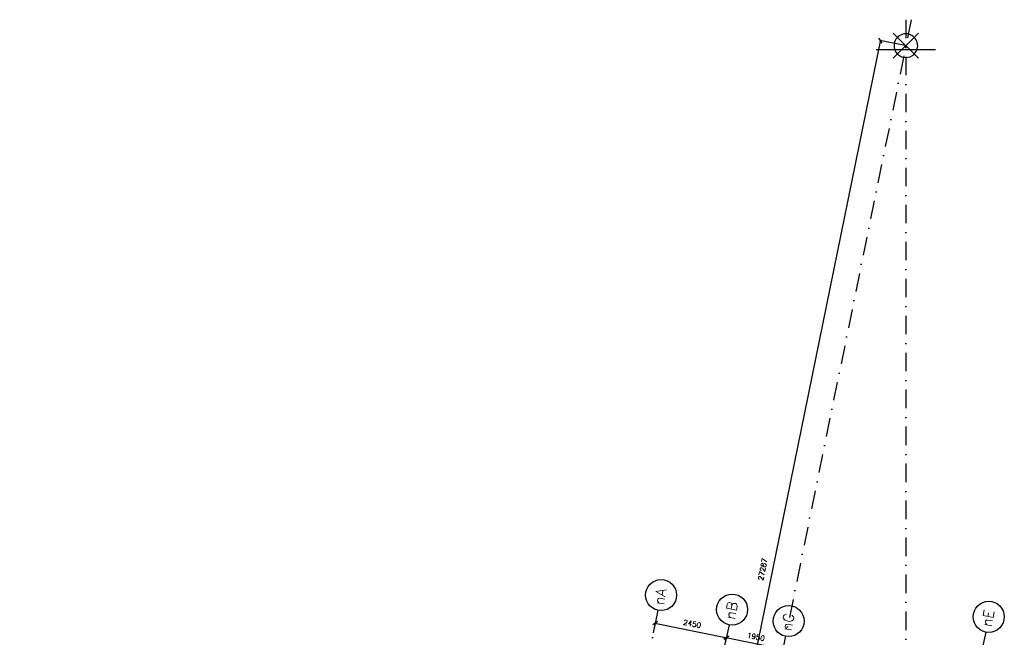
# Model space of a CAD drawing. Extents: x -171140 to 151546, y -8083 to 162438.
# Tile 95 of 96: x 7074 to 40355, y 100383 to 121260. Entities that reach past the tile are written whole.
import ezdxf

# ---------------------------------------------------------------- set-up
doc = ezdxf.new("R2010")
doc.units = 0
doc.header["$LTSCALE"] = 50
doc.header["$MEASUREMENT"] = 0
doc.header["$PDMODE"] = 3
doc.header["$PDSIZE"] = 0.001
for name, pattern in [('HIDDEN2', [0.1875, 0.125, -0.0625]), ('STRAM_0WT$0$DASHDOT', [25, 12.5, -6.25, 0, -6.25]), ('STRAM_0WT$0$DD1', [2.66667, 1.66667, -0.5, 0, -0.5])]:
    doc.linetypes.add(name, pattern=pattern)
doc.layers.get('0').update_dxf_attribs({"linetype": 'CONTINUOUS'})
doc.layers.get('DEFPOINTS').update_dxf_attribs({"linetype": 'CONTINUOUS'})
for name, color, linetype in [('A--L24AC1_TRAPPEN', 1, 'HIDDEN2'), ('STRAM_0WT$0$A--L$7A-_STRAM', 1, 'STRAM_0WT$0$DASHDOT'), ('STRAM_0WT$0$A--L$7A1-_STRA', 1, 'CONTINUOUS'), ('STRAM_0WT$0$A--L$7A3-_STRA', 3, 'CONTINUOUS'), ('STRAM_0WT$0$A--L$7AC3-_STR', 3, 'STRAM_0WT$0$DASHDOT'), ('STRAM_0WT$0$A--L90--_F---4', 250, 'CONTINUOUS'), ('STRAM_0WT$0$A--L90--_F-23-', 7, 'CONTINUOUS'), ('STRAM_0WT$0$A--L90--_F123-', 7, 'CONTINUOUS'), ('STRAM_0WT$0$A--M$1A-_F123-', 1, 'CONTINUOUS'), ('STRAM_0WT$0$STRAMIEN', 1, 'STRAM_0WT$0$DD1')]:
    doc.layers.add(name, color=color, linetype=linetype)
doc.styles.add('STRAM_0WT$0$HIEMSTRA', font='romans.shx')
doc.dimstyles.new('STRAM_0WT$0$STANDARD', dxfattribs={"dimscale": 70, "dimtxt": 2.5, "dimasz": 2, "dimexe": 0.3, "dimexo": 0.3, "dimgap": 2, "dimtad": 1, "dimdec": 0, "dimzin": 0, "dimtxsty": 'STRAM_0WT$0$HIEMSTRA', "dimblk1": 'STRAM_0WT$0$_OBLIQUE', "dimblk2": 'STRAM_0WT$0$_OBLIQUE', "dimsah": 1, "dimcen": -0.09, "dimdle": 0.3, "dimclrd": 1, "dimclre": 1, "dimclrt": 4, "dimazin": 3, "dimtfac": 1, "dimtdec": 4, "dimtix": 1, "dimtofl": 0, "dimtmove": 0, "dimatfit": 3, "dimtvp": 625, "dimtolj": 1, "dimtzin": 0})

# ---------------------------------------------------------------- blocks, each defined once
blk = doc.blocks.new('STRAM_0WT$0$_OBLIQUE')
at = {"color": 0, "linetype": 'BYBLOCK'}
blk.add_line((-0.5, -0.5), (0.5, 0.5), dxfattribs=at)
blk = doc.blocks.new('*D1362')
at = {"layer": 'DEFPOINTS', "color": 0, "linetype": 'CONTINUOUS'}
for p in [(-47126, 68270), (-44656, 68124), (-44726, 67781)]:
    blk.add_point(p, dxfattribs=at)
at = {"layer": 'STRAM_0WT$0$A--M$1A-_F123-', "color": 1, "linetype": 'CONTINUOUS'}
for p, q in [((-47122, 68291), (-47052, 68634)), ((-47077, 68617), (-44635, 68120)), ((-44722, 67802), (-44652, 68145))]:
    blk.add_line(p, q, dxfattribs=at)
at = {"layer": 'STRAM_0WT$0$A--M$1A-_F123-', "color": 1, "linetype": 'CONTINUOUS', "xscale": 140, "yscale": 140, "zscale": 140}
for p, rotation in [((-47057, 68613), 168.4862903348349), ((-44656, 68124), 348.4862903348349)]:
    blk.add_blockref('STRAM_0WT$0$_OBLIQUE', p, dxfattribs=dict(at, rotation=rotation))
at = {"layer": 'STRAM_0WT$0$A--M$1A-_F123-', "color": 4, "linetype": 'CONTINUOUS', "insert": (-45811, 68592), "char_height": 175, "attachment_point": 5, "rotation": 348.4863, "style": 'STRAM_0WT$0$HIEMSTRA'}
blk.add_mtext('\\A1;2450', dxfattribs=at)
blk = doc.blocks.new('*D1363')
at = {"layer": 'DEFPOINTS', "color": 0, "linetype": 'CONTINUOUS'}
for p in [(-44726, 67781), (-42745, 67735), (-42815, 67392)]:
    blk.add_point(p, dxfattribs=at)
at = {"layer": 'STRAM_0WT$0$A--M$1A-_F123-', "color": 1, "linetype": 'CONTINUOUS'}
for p, q in [((-44722, 67802), (-44652, 68145)), ((-44676, 68128), (-42725, 67731)), ((-42811, 67412), (-42741, 67755))]:
    blk.add_line(p, q, dxfattribs=at)
at = {"layer": 'STRAM_0WT$0$A--M$1A-_F123-', "color": 1, "linetype": 'CONTINUOUS', "xscale": 140, "yscale": 140, "zscale": 140}
for p, rotation in [((-44656, 68124), 168.4862903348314), ((-42745, 67735), 348.4862903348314)]:
    blk.add_blockref('STRAM_0WT$0$_OBLIQUE', p, dxfattribs=dict(at, rotation=rotation))
at = {"layer": 'STRAM_0WT$0$A--M$1A-_F123-', "color": 4, "linetype": 'CONTINUOUS', "insert": (-43655, 68152), "char_height": 175, "attachment_point": 5, "rotation": 348.4863, "style": 'STRAM_0WT$0$HIEMSTRA'}
blk.add_mtext('\\A1;1950', dxfattribs=at)
blk = doc.blocks.new('STRAM_0WT$0$S090024-')
at = {"layer": 'STRAM_0WT$0$A--L90--_F---4', "linetype": 'CONTINUOUS'}
blk.add_lwpolyline([(-4.000001, 0, 1), (3.999998, 0, 1)], format="xyb", close=True, dxfattribs=at)
for points in [[(-0.000001, 5.999999), (-0.000001, -6)], [(-6.000001, 0), (5.999999, 0)]]:
    blk.add_lwpolyline(points, dxfattribs=at)
at = {"layer": 'STRAM_0WT$0$A--L90--_F-23-', "color": 255}
blk.add_circle((0, 0), 0.0123, dxfattribs=at)
at = {"layer": 'STRAM_0WT$0$A--L90--_F123-', "color": 2, "linetype": 'CONTINUOUS'}
blk.add_lwpolyline([(-4.000001, 0, 1), (3.999998, 0, 1)], format="xyb", close=True, dxfattribs=at)
for points in [[(-0.000001, 5.999999), (-0.000001, -6)], [(-6.000001, 0), (5.999999, 0)]]:
    blk.add_lwpolyline(points, dxfattribs=at)
blk = doc.blocks.new('*D1369')
at = {"layer": 'DEFPOINTS', "color": 0, "linetype": 'CONTINUOUS'}
for p in [(-38590, 88132), (-44897, 61569), (-44036, 61394)]:
    blk.add_point(p, dxfattribs=at)
at = {"layer": 'STRAM_0WT$0$A--M$1A-_F123-', "color": 1, "linetype": 'CONTINUOUS'}
for p, q in [((-39446, 88328), (-44901, 61549)), ((-38611, 88136), (-39471, 88311)), ((-44057, 61398), (-44917, 61574))]:
    blk.add_line(p, q, dxfattribs=at)
at = {"layer": 'STRAM_0WT$0$A--M$1A-_F123-', "color": 1, "linetype": 'CONTINUOUS', "xscale": 140, "yscale": 140, "zscale": 140}
for p, rotation in [((-39450, 88307), 78.48629033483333), ((-44897, 61569), 258.4862903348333)]:
    blk.add_blockref('STRAM_0WT$0$_OBLIQUE', p, dxfattribs=dict(at, rotation=rotation))
at = {"layer": 'STRAM_0WT$0$A--M$1A-_F123-', "color": 4, "linetype": 'CONTINUOUS', "insert": (-43428, 70434), "char_height": 175, "attachment_point": 5, "rotation": 78.4863, "style": 'STRAM_0WT$0$HIEMSTRA'}
blk.add_mtext('\\A1;27287', dxfattribs=at)
blk = doc.blocks.new('STRAM_0WT')
at = {"layer": 'STRAM_0WT$0$A--L$7A-_STRAM'}
for p, q in [((-38410.733, 89013.047), (-64231.371, -37744.184)), ((-46967.857, 69048.716), (-68542.883, -36866.195)), ((-44567.212, 68559.429), (-66142.131, -37354.959)), ((-35891.838, 68312.934), (-38143.948, 57257.004))]:
    blk.add_line(p, q, dxfattribs=at)
at = {"layer": 'STRAM_0WT$0$A--L$7A1-_STRA'}
for centre in [(-46863.066, 69563.152), (-44462.367, 69074.126), (-35787.047, 68827.369), (-42551.607, 68684.901)]:
    blk.add_circle(centre, 525, dxfattribs=at)
at = {"layer": 'STRAM_0WT$0$A--L$7AC3-_STR'}
blk.add_line((-38589.938, 89008.057), (-38589.938, -5393.534), dxfattribs=at)
at = {"layer": 'STRAM_0WT$0$STRAMIEN', "color": 40, "linetype": 'CONTINUOUS'}
blk.add_line((-39589.938, 88008.057), (-37589.938, 88008.057), dxfattribs=at)
at = {"layer": 'STRAM_0WT$0$STRAMIEN', "linetype": 'STRAM_0WT$0$DASHDOT', "xscale": 100, "yscale": 100, "rotation": 315}
blk.add_blockref('STRAM_0WT$0$S090024-', (-38589.938, 88133.306), dxfattribs=at)
at = {"layer": 'STRAM_0WT$0$A--L$7A3-_STRA', "style": 'STRAM_0WT$0$HIEMSTRA'}
for s, p in [('nA', (-46772.83, 69204.304)), ('nB', (-44372.132, 68715.278)), ('nC', (-42461.372, 68326.053)), ('nE', (-35696.811, 68468.521))]:
    blk.add_text(s, height=350, rotation=80, dxfattribs=at).set_placement(p)
at = {"layer": 'STRAM_0WT$0$A--M$1A-_F123-', "linetype": 'CONTINUOUS'}
dim = blk.add_linear_dim(base=(-44896.709, 61569.465), p1=(-38589.938, 88132.076), p2=(-44036.476, 61394.234), angle=258.4862903, dimstyle='STRAM_0WT$0$STANDARD', dxfattribs=at)
dim.commit()
dim.dimension.update_dxf_attribs({"geometry": '*D1369', "text_midpoint": (-43428.233, 70434.279), "dimtype": 129})
for p1, p2, picture, middle in [((-47126.484, 68269.996), (-44725.785, 67780.97), '*D1362', (-45810.82, 68591.578)), ((-44725.785, 67780.97), (-42815.025, 67391.745), '*D1363', (-43655.091, 68152.452))]:
    dim = blk.add_aligned_dim(p1=p1, p2=p2, distance=350.22, dimstyle='STRAM_0WT$0$STANDARD', dxfattribs=at)
    dim.commit()
    dim.dimension.update_dxf_attribs({"geometry": picture, "text_midpoint": middle})

msp = doc.modelspace()

# ---------------------------------------------------------------- block references
at = {"layer": 'A--L24AC1_TRAPPEN'}
msp.add_blockref('STRAM_0WT', (75617, 32246.9), dxfattribs=at)

doc.saveas('drawing.dxf')
